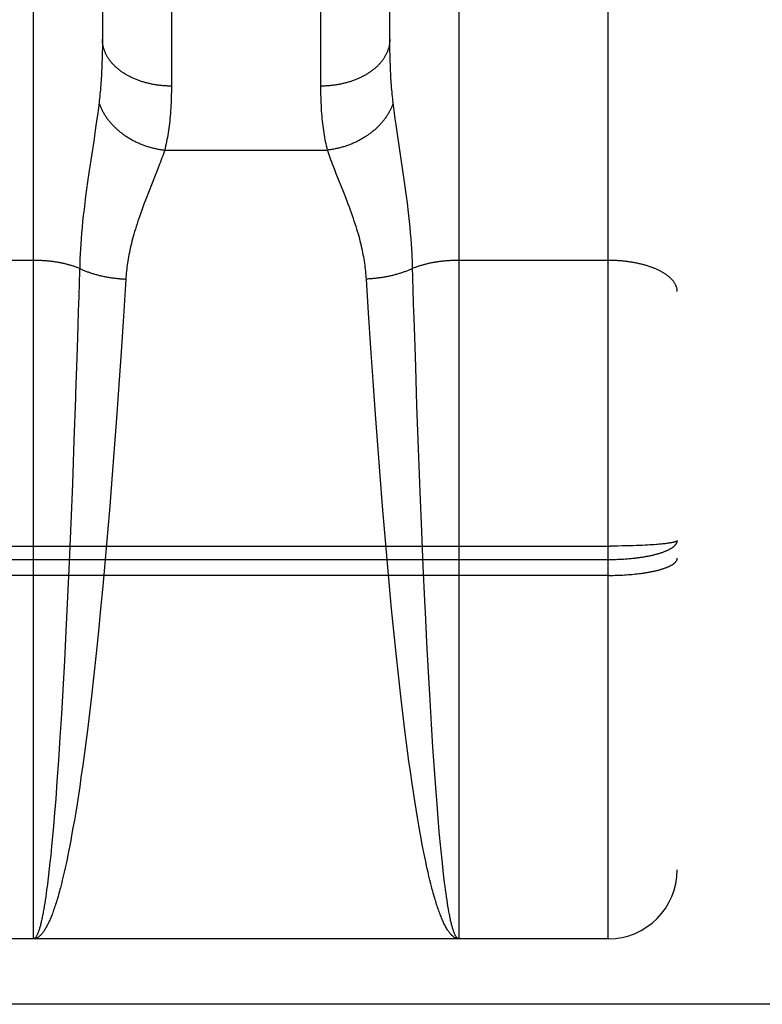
# Model space of a CAD drawing. Header units: inches. Extents: x 0 to 200, y 0 to 129.
# Tile 8 of 82: x 59.095 to 59.418, y 34.495 to 34.923. Entities that reach past the tile are written whole.
import ezdxf

# ---------------------------------------------------------------- set-up
doc = ezdxf.new("R2010")
doc.units = ezdxf.units.IN
doc.header["$LTSCALE"] = 11
doc.header["$MEASUREMENT"] = 0
doc.linetypes.add('HIDDEN', pattern=[0.2, 0.1, -0.1])
doc.layers.add('LEFT_DOOR_ASSEMBLY', color=7, linetype='CONTINUOUS')

msp = doc.modelspace()

# ---------------------------------------------------------------- linework, layer by layer
at = {"layer": 'LEFT_DOOR_ASSEMBLY', "color": 8, "linetype": 'HIDDEN'}
for p, q in [((59.35141, 34.52305), (59.35141, 36.30805)), ((59.38141, 36.27805), (59.38141, 34.55305)), ((59.10141, 34.52305), (59.10141, 35.33385)), ((59.28641, 35.33385), (59.28641, 34.52305)), ((59.1614, 35.23903), (59.16141, 34.89382)), ((59.22641, 34.89255), (59.22641, 35.23771)), ((59.13141, 35.22019), (59.13141, 34.91298)), ((59.25641, 34.9142), (59.25641, 35.2214)), ((59.25642, 34.91177), (59.25641, 34.9142)), ((59.13139, 34.91057), (59.13135, 34.90822)), ((59.13141, 34.91298), (59.13139, 34.91057)), ((59.25644, 34.90939), (59.25642, 34.91177)), ((59.13135, 34.90822), (59.1313, 34.90592)), ((59.25649, 34.90706), (59.25644, 34.90939)), ((59.25655, 34.90479), (59.25649, 34.90706)), ((59.25663, 34.90256), (59.25655, 34.90479)), ((59.12967, 34.88434), (59.12937, 34.88202)), ((59.12995, 34.88656), (59.12967, 34.88434)), ((59.25814, 34.88434), (59.25786, 34.88656)), ((59.25845, 34.88202), (59.25814, 34.88434)), ((59.12903, 34.87956), (59.12847, 34.87564)), ((59.12937, 34.88202), (59.12903, 34.87956)), ((59.25878, 34.87956), (59.25845, 34.88202)), ((59.25915, 34.87698), (59.25878, 34.87956)), ((59.12847, 34.87564), (59.12762, 34.86992)), ((59.25976, 34.87285), (59.25915, 34.87698)), ((59.26212, 34.85713), (59.25976, 34.87285)), ((59.12762, 34.86992), (59.12569, 34.85713)), ((59.1585, 34.866), (59.22932, 34.866)), ((59.15629, 34.8598), (59.15553, 34.8578)), ((59.12569, 34.85713), (59.12498, 34.85223)), ((59.15471, 34.85569), (59.15145, 34.84749)), ((59.15553, 34.8578), (59.15471, 34.85569)), ((59.23311, 34.85569), (59.23228, 34.8578)), ((59.23637, 34.84749), (59.23311, 34.85569)), ((59.26283, 34.85223), (59.26212, 34.85713)), ((59.12498, 34.85223), (59.12454, 34.84906)), ((59.26327, 34.84906), (59.26283, 34.85223)), ((59.12413, 34.846), (59.12376, 34.84304)), ((59.12454, 34.84906), (59.12413, 34.846)), ((59.15145, 34.84749), (59.15046, 34.84497)), ((59.23735, 34.84497), (59.23637, 34.84749)), ((59.26368, 34.846), (59.26327, 34.84906)), ((59.26406, 34.84304), (59.26368, 34.846)), ((59.12376, 34.84304), (59.12342, 34.84021)), ((59.15046, 34.84497), (59.14949, 34.84243)), ((59.2644, 34.84021), (59.26406, 34.84304)), ((59.12311, 34.83749), (59.12283, 34.83488)), ((59.12342, 34.84021), (59.12311, 34.83749)), ((59.26471, 34.83749), (59.2644, 34.84021)), ((59.26498, 34.83488), (59.26471, 34.83749)), ((59.12283, 34.83488), (59.12259, 34.83236)), ((59.26523, 34.83236), (59.26498, 34.83488)), ((59.12237, 34.82993), (59.12218, 34.82758)), ((59.12259, 34.83236), (59.12237, 34.82993)), ((59.26544, 34.82993), (59.26523, 34.83236)), ((59.26564, 34.82758), (59.26544, 34.82993)), ((59.12201, 34.82529), (59.12187, 34.82305)), ((59.12218, 34.82758), (59.12201, 34.82529)), ((59.2658, 34.82529), (59.26564, 34.82758)), ((59.26595, 34.82305), (59.2658, 34.82529)), ((59.12175, 34.82086), (59.12165, 34.81871)), ((59.12187, 34.82305), (59.12175, 34.82086)), ((59.26621, 34.81765), (59.26612, 34.81978)), ((59.10141, 34.81802), (59.036, 34.81802)), ((59.12153, 34.81556), (59.12146, 34.81301)), ((59.35141, 34.81802), (59.286, 34.81802)), ((59.12146, 34.81301), (59.12132, 34.80844)), ((59.12132, 34.80844), (59.12114, 34.80225)), ((59.1416, 34.80991), (59.14058, 34.79367)), ((59.24714, 34.79517), (59.24621, 34.80991)), ((59.26658, 34.80535), (59.26645, 34.80997)), ((59.26677, 34.79911), (59.26658, 34.80535)), ((59.12114, 34.80225), (59.12094, 34.79596)), ((59.26697, 34.79278), (59.26677, 34.79911)), ((59.12094, 34.79596), (59.12074, 34.78958)), ((59.24815, 34.77983), (59.24714, 34.79517)), ((59.14058, 34.79367), (59.13956, 34.77826)), ((59.26723, 34.78474), (59.26697, 34.79278)), ((59.12074, 34.78958), (59.12043, 34.77986)), ((59.26765, 34.77163), (59.26723, 34.78474)), ((59.13956, 34.77826), (59.13859, 34.76397)), ((59.24912, 34.76558), (59.24815, 34.77983)), ((59.26822, 34.75492), (59.26765, 34.77163)), ((59.13859, 34.76397), (59.13754, 34.74937)), ((59.25015, 34.751), (59.24912, 34.76558)), ((59.11971, 34.75829), (59.11905, 34.73965)), ((59.26889, 34.73624), (59.26822, 34.75492)), ((59.13754, 34.74937), (59.13657, 34.73619)), ((59.25113, 34.73785), (59.25015, 34.751)), ((59.11905, 34.73965), (59.11834, 34.72084)), ((59.13657, 34.73619), (59.13554, 34.7229)), ((59.25215, 34.72456), (59.25113, 34.73785)), ((59.26961, 34.71741), (59.26889, 34.73624)), ((59.13554, 34.7229), (59.1346, 34.71122)), ((59.25322, 34.71122), (59.25215, 34.72456)), ((59.11834, 34.72084), (59.11766, 34.70374)), ((59.2703, 34.70033), (59.26961, 34.71741)), ((59.1346, 34.71122), (59.13362, 34.69954)), ((59.25419, 34.69954), (59.25322, 34.71122)), ((59.11766, 34.70374), (59.11693, 34.68676)), ((59.27096, 34.68507), (59.2703, 34.70033)), ((59.13362, 34.69954), (59.13261, 34.6879)), ((59.25521, 34.6879), (59.25419, 34.69954)), ((58.78557, 34.69379), (59.35225, 34.69379)), ((59.35393, 34.6938), (59.35225, 34.69379)), ((59.3556, 34.69381), (59.35393, 34.6938)), ((59.35726, 34.69384), (59.3556, 34.69381)), ((59.3589, 34.69387), (59.35726, 34.69384)), ((59.36052, 34.69391), (59.3589, 34.69387)), ((59.36211, 34.69395), (59.36052, 34.69391)), ((59.36366, 34.694), (59.36211, 34.69395)), ((59.36518, 34.69406), (59.36366, 34.694)), ((59.36629, 34.69411), (59.36518, 34.69406)), ((59.36737, 34.69416), (59.36629, 34.69411)), ((59.36842, 34.69422), (59.36737, 34.69416)), ((59.36945, 34.69428), (59.36842, 34.69422)), ((59.37044, 34.69434), (59.36945, 34.69428)), ((59.3714, 34.69441), (59.37044, 34.69434)), ((59.37232, 34.69448), (59.3714, 34.69441)), ((59.37292, 34.69453), (59.37232, 34.69448)), ((59.37349, 34.69458), (59.37292, 34.69453)), ((59.37406, 34.69463), (59.37349, 34.69458)), ((59.3746, 34.69468), (59.37406, 34.69463)), ((59.37512, 34.69473), (59.3746, 34.69468)), ((59.37563, 34.69479), (59.37512, 34.69473)), ((59.37612, 34.69484), (59.37563, 34.69479)), ((59.37658, 34.6949), (59.37612, 34.69484)), ((59.37703, 34.69496), (59.37658, 34.6949)), ((59.37746, 34.69502), (59.37703, 34.69496)), ((58.78599, 34.68796), (59.35141, 34.68796)), ((59.13261, 34.6879), (59.13156, 34.67636)), ((59.25626, 34.67636), (59.25521, 34.6879)), ((59.35141, 34.68796), (59.35225, 34.68796)), ((59.35225, 34.68796), (59.35309, 34.68797)), ((59.35309, 34.68797), (59.35393, 34.68799)), ((59.35393, 34.68799), (59.35477, 34.68801)), ((59.35477, 34.68801), (59.3556, 34.68804)), ((59.3556, 34.68804), (59.35643, 34.68808)), ((59.35643, 34.68808), (59.35726, 34.68812)), ((59.35726, 34.68812), (59.35808, 34.68817)), ((59.35808, 34.68817), (59.3589, 34.68822)), ((59.3589, 34.68822), (59.35971, 34.68828)), ((59.35971, 34.68828), (59.36052, 34.68835)), ((59.36052, 34.68835), (59.36132, 34.68842)), ((59.36132, 34.68842), (59.36211, 34.6885)), ((59.11693, 34.68676), (59.11625, 34.67167)), ((59.27164, 34.67), (59.27096, 34.68507)), ((59.35183, 34.68105), (58.78641, 34.68105)), ((59.35183, 34.68105), (59.35267, 34.68106)), ((59.35267, 34.68106), (59.35351, 34.68107)), ((59.35351, 34.68107), (59.35435, 34.68109)), ((59.35435, 34.68109), (59.35518, 34.68111)), ((59.35518, 34.68111), (59.35602, 34.68114)), ((59.35602, 34.68114), (59.35685, 34.68118)), ((59.35685, 34.68118), (59.35767, 34.68122)), ((59.35767, 34.68122), (59.35849, 34.68127)), ((59.35849, 34.68127), (59.35931, 34.68132)), ((59.35931, 34.68132), (59.36011, 34.68138)), ((59.36011, 34.68138), (59.36092, 34.68144)), ((59.36092, 34.68144), (59.36171, 34.68151)), ((59.36171, 34.68151), (59.3625, 34.68158)), ((59.3625, 34.68158), (59.36327, 34.68166)), ((59.36327, 34.68166), (59.36404, 34.68175)), ((59.36404, 34.68175), (59.3648, 34.68184)), ((59.3648, 34.68184), (59.36555, 34.68193)), ((59.13156, 34.67636), (59.13063, 34.6665)), ((59.25719, 34.6665), (59.25626, 34.67636)), ((59.11625, 34.67167), (59.11554, 34.65678)), ((59.27188, 34.66501), (59.27164, 34.67)), ((59.13063, 34.6665), (59.12967, 34.65675)), ((59.25815, 34.65675), (59.25719, 34.6665)), ((59.27252, 34.6519), (59.27188, 34.66501)), ((59.11554, 34.65678), (59.11488, 34.64388)), ((59.12967, 34.65675), (59.12868, 34.64716)), ((59.25914, 34.64716), (59.25815, 34.65675)), ((59.27319, 34.63914), (59.27252, 34.6519)), ((59.12868, 34.64716), (59.12767, 34.63776)), ((59.26014, 34.63776), (59.25914, 34.64716)), ((59.11488, 34.64388), (59.1142, 34.63136)), ((59.12767, 34.63776), (59.12664, 34.62857)), ((59.26118, 34.62857), (59.26014, 34.63776)), ((59.27388, 34.62678), (59.27319, 34.63914)), ((59.1142, 34.63136), (59.11358, 34.62078)), ((59.12664, 34.62857), (59.12576, 34.6211)), ((59.26206, 34.6211), (59.26118, 34.62857)), ((59.2745, 34.61636), (59.27388, 34.62678)), ((59.11358, 34.62078), (59.11296, 34.61057)), ((59.12576, 34.6211), (59.12487, 34.61381)), ((59.26295, 34.61381), (59.26206, 34.6211)), ((59.27513, 34.60632), (59.2745, 34.61636)), ((59.11296, 34.61057), (59.11231, 34.60078)), ((59.12487, 34.61381), (59.12432, 34.60952)), ((59.26367, 34.60811), (59.26295, 34.61381)), ((59.12432, 34.60952), (59.12359, 34.60393)), ((59.26441, 34.60255), (59.26367, 34.60811)), ((59.27578, 34.59672), (59.27513, 34.60632)), ((59.12359, 34.60393), (59.12285, 34.59847)), ((59.11231, 34.60078), (59.11166, 34.59145)), ((59.12285, 34.59847), (59.1221, 34.59316)), ((59.1221, 34.59316), (59.12153, 34.58928)), ((59.26609, 34.59057), (59.26534, 34.5958)), ((59.27635, 34.58887), (59.27578, 34.59672)), ((59.11166, 34.59145), (59.11109, 34.58383)), ((59.12153, 34.58928), (59.12096, 34.58548)), ((59.26667, 34.58674), (59.26609, 34.59057)), ((59.27692, 34.58137), (59.27635, 34.58887)), ((59.12096, 34.58548), (59.12038, 34.58178)), ((59.26724, 34.583), (59.26667, 34.58674)), ((59.11109, 34.58383), (59.1106, 34.57777)), ((59.12038, 34.58178), (59.1198, 34.57817)), ((59.26782, 34.57936), (59.26724, 34.583)), ((59.27741, 34.57542), (59.27692, 34.58137)), ((59.1106, 34.57777), (59.11011, 34.57198)), ((59.1198, 34.57817), (59.11921, 34.57465)), ((59.26841, 34.57581), (59.26782, 34.57936)), ((59.26899, 34.57236), (59.26841, 34.57581)), ((59.11011, 34.57198), (59.10972, 34.56755)), ((59.11921, 34.57465), (59.11862, 34.57123)), ((59.26959, 34.56901), (59.26899, 34.57236)), ((59.2779, 34.56974), (59.27741, 34.57542)), ((59.10972, 34.56755), (59.10932, 34.5633)), ((59.11803, 34.56792), (59.11763, 34.56576)), ((59.11862, 34.57123), (59.11803, 34.56792)), ((59.26998, 34.56683), (59.26959, 34.56901)), ((59.2783, 34.5654), (59.2779, 34.56974)), ((59.10932, 34.5633), (59.10892, 34.55925)), ((59.11723, 34.56365), (59.11683, 34.56159)), ((59.11763, 34.56576), (59.11723, 34.56365)), ((59.27038, 34.5647), (59.26998, 34.56683)), ((59.27078, 34.56262), (59.27038, 34.5647)), ((59.2787, 34.56125), (59.2783, 34.5654)), ((59.10892, 34.55925), (59.10861, 34.55634)), ((59.11643, 34.55958), (59.11602, 34.55761)), ((59.11683, 34.56159), (59.11643, 34.55958)), ((59.27119, 34.56058), (59.27078, 34.56262)), ((59.27159, 34.55859), (59.27119, 34.56058)), ((59.272, 34.55665), (59.27159, 34.55859)), ((59.2791, 34.5573), (59.2787, 34.56125)), ((59.10861, 34.55634), (59.10831, 34.55354)), ((59.11562, 34.5557), (59.11521, 34.55383)), ((59.11602, 34.55761), (59.11562, 34.5557)), ((59.2724, 34.55476), (59.272, 34.55665)), ((59.27281, 34.55292), (59.2724, 34.55476)), ((59.27941, 34.55446), (59.2791, 34.5573)), ((59.27961, 34.55263), (59.27941, 34.55446)), ((59.108, 34.55085), (59.10769, 34.54828)), ((59.10831, 34.55354), (59.108, 34.55085)), ((59.11439, 34.55025), (59.11398, 34.54854)), ((59.1148, 34.55202), (59.11439, 34.55025)), ((59.11521, 34.55383), (59.1148, 34.55202)), ((59.27384, 34.54854), (59.27343, 34.55025)), ((59.27992, 34.54998), (59.27961, 34.55263)), ((59.28023, 34.54745), (59.27992, 34.54998)), ((59.10738, 34.54583), (59.10717, 34.54426)), ((59.11398, 34.54854), (59.11356, 34.54688)), ((59.27425, 34.54688), (59.27384, 34.54854)), ((59.27467, 34.54527), (59.27425, 34.54688)), ((59.28043, 34.54583), (59.28023, 34.54745)), ((59.28064, 34.54426), (59.28043, 34.54583)), ((59.10697, 34.54274), (59.10676, 34.54128)), ((59.10717, 34.54426), (59.10697, 34.54274)), ((59.28085, 34.54274), (59.28064, 34.54426)), ((59.28106, 34.54128), (59.28085, 34.54274)), ((59.10613, 34.53721), (59.10592, 34.53597)), ((59.10634, 34.53851), (59.10613, 34.53721)), ((59.10655, 34.53987), (59.10634, 34.53851)), ((59.10676, 34.54128), (59.10655, 34.53987)), ((59.28127, 34.53987), (59.28106, 34.54128)), ((59.28148, 34.53851), (59.28127, 34.53987)), ((59.28169, 34.53721), (59.28148, 34.53851)), ((59.2819, 34.53597), (59.28169, 34.53721)), ((59.28211, 34.53478), (59.2819, 34.53597)), ((59.35141, 34.52305), (58.78641, 34.52305)), ((61.83941, 34.49455), (39.23591, 34.49455))]:
    msp.add_line(p, q, dxfattribs=at)
for points in [[(59.16141, 34.89382), (59.16099, 34.89382), (59.16057, 34.89382), (59.16015, 34.89383), (59.15973, 34.89385), (59.15931, 34.89387), (59.15889, 34.89389), (59.15847, 34.89391), (59.15805, 34.89394), (59.15763, 34.89398), (59.15721, 34.89402), (59.1568, 34.89406), (59.15638, 34.8941), (59.15597, 34.89415), (59.15556, 34.89421), (59.15514, 34.89427), (59.15473, 34.89433), (59.15432, 34.89439), (59.15391, 34.89446), (59.15351, 34.89454), (59.1531, 34.89461), (59.1527, 34.89469), (59.1523, 34.89478), (59.1519, 34.89487), (59.1515, 34.89496), (59.1511, 34.89506), (59.15071, 34.89516), (59.15032, 34.89526), (59.14993, 34.89537), (59.14954, 34.89548), (59.14915, 34.89559), (59.14877, 34.89571), (59.14839, 34.89583), (59.14801, 34.89596), (59.14764, 34.89609), (59.14727, 34.89622), (59.1469, 34.89636), (59.14653, 34.8965), (59.14617, 34.89664), (59.1458, 34.89679), (59.14545, 34.89694), (59.14509, 34.89709), (59.14474, 34.89725), (59.14439, 34.89741), (59.14405, 34.89758), (59.14371, 34.89774), (59.14337, 34.89791), (59.14303, 34.89809), (59.1427, 34.89826), (59.14238, 34.89844), (59.14205, 34.89863), (59.14173, 34.89881), (59.14142, 34.899), (59.14111, 34.89919), (59.1408, 34.89939), (59.14049, 34.89959), (59.14019, 34.89979), (59.1399, 34.89999), (59.13961, 34.9002), (59.13932, 34.9004), (59.13904, 34.90062), (59.13876, 34.90083), (59.13849, 34.90105), (59.13822, 34.90127), (59.13795, 34.90149), (59.13769, 34.90171), (59.13744, 34.90194), (59.13719, 34.90217), (59.13694, 34.9024), (59.1367, 34.90264), (59.13646, 34.90287), (59.13623, 34.90311), (59.13601, 34.90335), (59.13578, 34.9036), (59.13557, 34.90384), (59.13536, 34.90409), (59.13515, 34.90434), (59.13495, 34.90459), (59.13475, 34.90484), (59.13456, 34.9051), (59.13438, 34.90535), (59.1342, 34.90561), (59.13402, 34.90587), (59.13386, 34.90613), (59.13369, 34.9064), (59.13353, 34.90666), (59.13338, 34.90693), (59.13323, 34.9072), (59.13309, 34.90747), (59.13296, 34.90774), (59.13282, 34.90801), (59.1327, 34.90828), (59.13258, 34.90855), (59.13247, 34.90883), (59.13236, 34.90911), (59.13226, 34.90938), (59.13216, 34.90966), (59.13207, 34.90994), (59.13198, 34.91022), (59.13191, 34.9105), (59.13183, 34.91078), (59.13176, 34.91107), (59.1317, 34.91135), (59.13165, 34.91163), (59.1316, 34.91191), (59.13155, 34.9122), (59.13151, 34.91248), (59.13148, 34.91277), (59.13146, 34.91305), (59.13143, 34.91334), (59.13142, 34.91363), (59.13141, 34.91391), (59.13141, 34.9142)], [(59.25641, 34.9142), (59.25641, 34.91391), (59.2564, 34.91363), (59.25638, 34.91334), (59.25636, 34.91305), (59.25633, 34.91277), (59.2563, 34.91248), (59.25626, 34.9122), (59.25622, 34.91191), (59.25617, 34.91163), (59.25611, 34.91135), (59.25605, 34.91107), (59.25598, 34.91078), (59.25591, 34.9105), (59.25583, 34.91022), (59.25575, 34.90994), (59.25566, 34.90966), (59.25556, 34.90938), (59.25546, 34.90911), (59.25535, 34.90883), (59.25524, 34.90855), (59.25512, 34.90828), (59.25499, 34.90801), (59.25486, 34.90774), (59.25472, 34.90747), (59.25458, 34.9072), (59.25444, 34.90693), (59.25428, 34.90666), (59.25412, 34.9064), (59.25396, 34.90613), (59.25379, 34.90587), (59.25362, 34.90561), (59.25344, 34.90535), (59.25325, 34.9051), (59.25306, 34.90484), (59.25287, 34.90459), (59.25266, 34.90434), (59.25246, 34.90409), (59.25225, 34.90384), (59.25203, 34.9036), (59.25181, 34.90335), (59.25158, 34.90311), (59.25135, 34.90287), (59.25112, 34.90264), (59.25087, 34.9024), (59.25063, 34.90217), (59.25038, 34.90194), (59.25012, 34.90171), (59.24986, 34.90149), (59.2496, 34.90127), (59.24933, 34.90105), (59.24906, 34.90083), (59.24878, 34.90062), (59.24849, 34.9004), (59.24821, 34.9002), (59.24792, 34.89999), (59.24762, 34.89979), (59.24732, 34.89959), (59.24702, 34.89939), (59.24671, 34.89919), (59.2464, 34.899), (59.24608, 34.89881), (59.24576, 34.89863), (59.24544, 34.89844), (59.24511, 34.89826), (59.24478, 34.89809), (59.24445, 34.89791), (59.24411, 34.89774), (59.24377, 34.89758), (59.24342, 34.89741), (59.24308, 34.89725), (59.24272, 34.89709), (59.24237, 34.89694), (59.24201, 34.89679), (59.24165, 34.89664), (59.24129, 34.8965), (59.24092, 34.89636), (59.24055, 34.89622), (59.24018, 34.89609), (59.2398, 34.89596), (59.23942, 34.89583), (59.23904, 34.89571), (59.23866, 34.89559), (59.23828, 34.89548), (59.23789, 34.89537), (59.2375, 34.89526), (59.23711, 34.89516), (59.23671, 34.89506), (59.23632, 34.89496), (59.23592, 34.89487), (59.23552, 34.89478), (59.23512, 34.89469), (59.23471, 34.89461), (59.23431, 34.89454), (59.2339, 34.89446), (59.23349, 34.89439), (59.23308, 34.89433), (59.23267, 34.89427), (59.23226, 34.89421), (59.23185, 34.89415), (59.23143, 34.8941), (59.23102, 34.89406), (59.2306, 34.89402), (59.23018, 34.89398), (59.22977, 34.89394), (59.22935, 34.89391), (59.22893, 34.89389), (59.22851, 34.89387), (59.22809, 34.89385), (59.22767, 34.89383), (59.22725, 34.89382), (59.22683, 34.89382), (59.22641, 34.89382)], [(59.1313, 34.90592), (59.13123, 34.90367), (59.13119, 34.90256), (59.13114, 34.90146), (59.13109, 34.90038), (59.13104, 34.89931), (59.13098, 34.89825), (59.13092, 34.89721), (59.13085, 34.89618), (59.13078, 34.89516), (59.13071, 34.89415), (59.13063, 34.89316), (59.13054, 34.89218), (59.13045, 34.89121), (59.13036, 34.89025), (59.13027, 34.88931), (59.13016, 34.88838), (59.13006, 34.88746), (59.12995, 34.88656)], [(59.25786, 34.88656), (59.25776, 34.88746), (59.25765, 34.88838), (59.25755, 34.88931), (59.25745, 34.89025), (59.25736, 34.89121), (59.25727, 34.89218), (59.25719, 34.89316), (59.25711, 34.89415), (59.25704, 34.89516), (59.25696, 34.89618), (59.2569, 34.89721), (59.25683, 34.89825), (59.25678, 34.89931), (59.25672, 34.90038), (59.25667, 34.90146), (59.25663, 34.90256)], [(59.16141, 34.89382), (59.1614, 34.89255), (59.16139, 34.8913), (59.16137, 34.89007), (59.16134, 34.88885), (59.1613, 34.88765), (59.16125, 34.88646), (59.1612, 34.88529), (59.16113, 34.88414), (59.16106, 34.883), (59.16097, 34.88187), (59.16088, 34.88077), (59.16078, 34.87967), (59.16067, 34.8786), (59.16056, 34.87754), (59.16043, 34.87649), (59.1603, 34.87546), (59.16015, 34.87445), (59.16, 34.87345), (59.15984, 34.87246), (59.15967, 34.87149), (59.1595, 34.87054), (59.15931, 34.8696), (59.15912, 34.86868), (59.15892, 34.86777), (59.15871, 34.86688), (59.1585, 34.866)], [(59.22932, 34.866), (59.2291, 34.86688), (59.22889, 34.86777), (59.22869, 34.86868), (59.2285, 34.8696), (59.22832, 34.87054), (59.22814, 34.87149), (59.22797, 34.87246), (59.22781, 34.87345), (59.22766, 34.87445), (59.22752, 34.87546), (59.22739, 34.87649), (59.22726, 34.87754), (59.22714, 34.8786), (59.22703, 34.87967), (59.22693, 34.88077), (59.22684, 34.88187), (59.22676, 34.883), (59.22669, 34.88414), (59.22662, 34.88529), (59.22656, 34.88646), (59.22652, 34.88765), (59.22648, 34.88885), (59.22645, 34.89007), (59.22643, 34.8913), (59.22641, 34.89255)], [(59.12995, 34.88656), (59.13006, 34.88622), (59.13018, 34.88589), (59.1303, 34.88555), (59.13043, 34.88522), (59.13057, 34.88489), (59.13071, 34.88456), (59.13085, 34.88423), (59.131, 34.8839), (59.13116, 34.88358), (59.13132, 34.88325), (59.13149, 34.88293), (59.13166, 34.8826), (59.13184, 34.88228), (59.13203, 34.88196), (59.13221, 34.88164), (59.13241, 34.88132), (59.13261, 34.88101), (59.13281, 34.88069), (59.13303, 34.88038), (59.13324, 34.88007), (59.13346, 34.87976), (59.13369, 34.87945), (59.13392, 34.87915), (59.13415, 34.87885), (59.13439, 34.87855), (59.13464, 34.87825), (59.13489, 34.87795), (59.13515, 34.87766), (59.13541, 34.87737), (59.13567, 34.87708), (59.13594, 34.87679), (59.13621, 34.87651), (59.13649, 34.87623), (59.13678, 34.87595), (59.13706, 34.87567), (59.13736, 34.8754), (59.13765, 34.87513), (59.13795, 34.87486), (59.13826, 34.8746), (59.13856, 34.87434), (59.13888, 34.87408), (59.13919, 34.87383), (59.13951, 34.87357), (59.13984, 34.87333), (59.14017, 34.87308), (59.1405, 34.87284), (59.14083, 34.8726), (59.14117, 34.87236), (59.14152, 34.87213), (59.14186, 34.8719), (59.14221, 34.87168), (59.14256, 34.87146), (59.14292, 34.87124), (59.14328, 34.87103), (59.14364, 34.87082), (59.14401, 34.87061), (59.14437, 34.87041), (59.14474, 34.87021), (59.14512, 34.87002), (59.14549, 34.86982), (59.14587, 34.86964), (59.14626, 34.86946), (59.14664, 34.86928), (59.14703, 34.8691), (59.14741, 34.86893), (59.14781, 34.86877), (59.1482, 34.8686), (59.14859, 34.86845), (59.14899, 34.86829), (59.14939, 34.86814), (59.14979, 34.868), (59.1502, 34.86786), (59.1506, 34.86772), (59.15101, 34.86759), (59.15141, 34.86746), (59.15182, 34.86734), (59.15223, 34.86722), (59.15265, 34.86711), (59.15306, 34.867), (59.15347, 34.86689), (59.15389, 34.86679), (59.1543, 34.8667), (59.15472, 34.86661), (59.15514, 34.86652), (59.15556, 34.86644), (59.15598, 34.86636), (59.1564, 34.86629), (59.15682, 34.86622), (59.15724, 34.86616), (59.15766, 34.8661), (59.15808, 34.86604), (59.1585, 34.866)], [(59.25786, 34.88656), (59.25775, 34.88622), (59.25764, 34.88589), (59.25751, 34.88555), (59.25738, 34.88522), (59.25725, 34.88489), (59.25711, 34.88456), (59.25696, 34.88423), (59.25681, 34.8839), (59.25666, 34.88358), (59.25649, 34.88325), (59.25633, 34.88293), (59.25615, 34.8826), (59.25597, 34.88228), (59.25579, 34.88196), (59.2556, 34.88164), (59.25541, 34.88132), (59.25521, 34.88101), (59.255, 34.88069), (59.25479, 34.88038), (59.25458, 34.88007), (59.25435, 34.87976), (59.25413, 34.87945), (59.2539, 34.87915), (59.25366, 34.87885), (59.25342, 34.87855), (59.25318, 34.87825), (59.25292, 34.87795), (59.25267, 34.87766), (59.25241, 34.87737), (59.25214, 34.87708), (59.25188, 34.87679), (59.2516, 34.87651), (59.25132, 34.87623), (59.25104, 34.87595), (59.25075, 34.87567), (59.25046, 34.8754), (59.25016, 34.87513), (59.24986, 34.87486), (59.24956, 34.8746), (59.24925, 34.87434), (59.24894, 34.87408), (59.24862, 34.87383), (59.2483, 34.87357), (59.24798, 34.87333), (59.24765, 34.87308), (59.24732, 34.87284), (59.24698, 34.8726), (59.24664, 34.87236), (59.2463, 34.87213), (59.24595, 34.8719), (59.24561, 34.87168), (59.24525, 34.87146), (59.2449, 34.87124), (59.24454, 34.87103), (59.24418, 34.87082), (59.24381, 34.87061), (59.24344, 34.87041), (59.24307, 34.87021), (59.2427, 34.87002), (59.24232, 34.86982), (59.24194, 34.86964), (59.24156, 34.86946), (59.24118, 34.86928), (59.24079, 34.8691), (59.2404, 34.86893), (59.24001, 34.86877), (59.23962, 34.8686), (59.23922, 34.86845), (59.23882, 34.86829), (59.23842, 34.86814), (59.23802, 34.868), (59.23762, 34.86786), (59.23722, 34.86772), (59.23681, 34.86759), (59.2364, 34.86746), (59.23599, 34.86734), (59.23558, 34.86722), (59.23517, 34.86711), (59.23476, 34.867), (59.23434, 34.86689), (59.23393, 34.86679), (59.23351, 34.8667), (59.2331, 34.86661), (59.23268, 34.86652), (59.23226, 34.86644), (59.23184, 34.86636), (59.23142, 34.86629), (59.231, 34.86622), (59.23058, 34.86616), (59.23016, 34.8661), (59.22974, 34.86604), (59.22932, 34.866)], [(59.1585, 34.866), (59.15823, 34.86518), (59.15794, 34.86434), (59.15764, 34.86348), (59.15733, 34.8626), (59.157, 34.86169), (59.15665, 34.86076), (59.15629, 34.8598)], [(59.23228, 34.8578), (59.23152, 34.8598), (59.23116, 34.86076), (59.23082, 34.86169), (59.23049, 34.8626), (59.23017, 34.86348), (59.22988, 34.86434), (59.22959, 34.86518), (59.22932, 34.866)], [(59.14949, 34.84243), (59.14902, 34.84117), (59.14856, 34.83991), (59.14811, 34.83868), (59.14767, 34.83745), (59.14726, 34.83625), (59.14686, 34.83507), (59.14647, 34.8339), (59.14611, 34.83276), (59.14576, 34.83163), (59.14542, 34.83053), (59.14511, 34.82945), (59.14481, 34.82839), (59.14453, 34.82734), (59.14426, 34.82632), (59.14401, 34.82531), (59.14377, 34.82432), (59.14355, 34.82335), (59.14334, 34.82238), (59.14314, 34.82144), (59.14295, 34.8205), (59.14278, 34.81957), (59.14262, 34.81866), (59.14247, 34.81775), (59.14233, 34.81685), (59.14221, 34.81596), (59.14209, 34.81507), (59.14198, 34.8142), (59.14189, 34.81333), (59.1418, 34.81247), (59.14173, 34.81161), (59.14166, 34.81076), (59.1416, 34.80991)], [(59.24621, 34.80991), (59.24616, 34.81076), (59.24609, 34.81161), (59.24601, 34.81247), (59.24593, 34.81333), (59.24583, 34.8142), (59.24573, 34.81507), (59.24561, 34.81596), (59.24548, 34.81685), (59.24534, 34.81775), (59.2452, 34.81866), (59.24503, 34.81957), (59.24486, 34.8205), (59.24468, 34.82144), (59.24448, 34.82238), (59.24427, 34.82335), (59.24405, 34.82432), (59.24381, 34.82531), (59.24356, 34.82632), (59.24329, 34.82734), (59.24301, 34.82839), (59.24271, 34.82945), (59.24239, 34.83053), (59.24206, 34.83163), (59.24171, 34.83276), (59.24134, 34.8339), (59.24096, 34.83507), (59.24056, 34.83625), (59.24014, 34.83745), (59.23971, 34.83868), (59.23926, 34.83991), (59.2388, 34.84117), (59.23832, 34.84243), (59.23735, 34.84497)], [(59.26612, 34.81978), (59.26607, 34.82086), (59.26595, 34.82305)], [(59.12151, 34.81452), (59.1212, 34.81465), (59.12089, 34.81477), (59.12058, 34.81489), (59.12027, 34.815), (59.11995, 34.81512), (59.11962, 34.81523), (59.1193, 34.81534), (59.11897, 34.81545), (59.11864, 34.81556), (59.1183, 34.81566), (59.11796, 34.81577), (59.11762, 34.81587), (59.11728, 34.81597), (59.11693, 34.81606), (59.11658, 34.81616), (59.11623, 34.81625), (59.11587, 34.81634), (59.11551, 34.81643), (59.11515, 34.81651), (59.11479, 34.8166), (59.11442, 34.81668), (59.11405, 34.81676), (59.11368, 34.81683), (59.11331, 34.81691), (59.11293, 34.81698), (59.11255, 34.81705), (59.11217, 34.81712), (59.11179, 34.81718), (59.11141, 34.81725), (59.11102, 34.81731), (59.11064, 34.81736), (59.11025, 34.81742), (59.10986, 34.81747), (59.10946, 34.81752), (59.10907, 34.81757), (59.10868, 34.81762), (59.10828, 34.81766), (59.10788, 34.8177), (59.10748, 34.81774), (59.10708, 34.81778), (59.10668, 34.81781), (59.10628, 34.81784), (59.10588, 34.81787), (59.10547, 34.8179), (59.10507, 34.81792), (59.10466, 34.81794), (59.10426, 34.81796), (59.10385, 34.81798), (59.10345, 34.81799), (59.10304, 34.818), (59.10263, 34.81801), (59.10222, 34.81802), (59.10182, 34.81802), (59.10141, 34.81802)], [(59.12165, 34.81871), (59.12161, 34.81765), (59.12153, 34.81556)], [(59.26645, 34.80997), (59.26628, 34.81556), (59.26621, 34.81765)], [(59.286, 34.81802), (59.28559, 34.81802), (59.28518, 34.81801), (59.28478, 34.818), (59.28437, 34.81799), (59.28396, 34.81798), (59.28356, 34.81796), (59.28315, 34.81794), (59.28275, 34.81792), (59.28234, 34.8179), (59.28194, 34.81787), (59.28154, 34.81784), (59.28113, 34.81781), (59.28073, 34.81778), (59.28033, 34.81774), (59.27993, 34.8177), (59.27954, 34.81766), (59.27914, 34.81762), (59.27874, 34.81757), (59.27835, 34.81752), (59.27796, 34.81747), (59.27757, 34.81742), (59.27718, 34.81736), (59.27679, 34.81731), (59.27641, 34.81725), (59.27602, 34.81718), (59.27564, 34.81712), (59.27526, 34.81705), (59.27488, 34.81698), (59.27451, 34.81691), (59.27414, 34.81683), (59.27377, 34.81676), (59.2734, 34.81668), (59.27303, 34.8166), (59.27267, 34.81651), (59.27231, 34.81643), (59.27195, 34.81634), (59.27159, 34.81625), (59.27124, 34.81616), (59.27089, 34.81606), (59.27054, 34.81597), (59.27019, 34.81587), (59.26985, 34.81577), (59.26951, 34.81566), (59.26918, 34.81556), (59.26885, 34.81545), (59.26852, 34.81534), (59.26819, 34.81523), (59.26787, 34.81512), (59.26755, 34.815), (59.26724, 34.81489), (59.26692, 34.81477), (59.26661, 34.81465), (59.26631, 34.81452)], [(59.38141, 34.80443), (59.38141, 34.80462), (59.3814, 34.80481), (59.38138, 34.805), (59.38136, 34.80519), (59.38133, 34.80538), (59.3813, 34.80557), (59.38126, 34.80576), (59.38122, 34.80595), (59.38117, 34.80614), (59.38111, 34.80633), (59.38105, 34.80652), (59.38098, 34.80671), (59.38091, 34.8069), (59.38083, 34.80708), (59.38075, 34.80727), (59.38066, 34.80746), (59.38056, 34.80764), (59.38046, 34.80783), (59.38035, 34.80801), (59.38024, 34.80819), (59.38012, 34.80838), (59.37999, 34.80856), (59.37986, 34.80874), (59.37972, 34.80892), (59.37958, 34.8091), (59.37944, 34.80928), (59.37928, 34.80946), (59.37912, 34.80963), (59.37896, 34.80981), (59.37879, 34.80998), (59.37862, 34.81016), (59.37844, 34.81033), (59.37825, 34.8105), (59.37806, 34.81067), (59.37787, 34.81084), (59.37766, 34.81101), (59.37746, 34.81117), (59.37725, 34.81134), (59.37703, 34.8115), (59.37681, 34.81166), (59.37658, 34.81182), (59.37635, 34.81198), (59.37612, 34.81214), (59.37587, 34.8123), (59.37563, 34.81245), (59.37538, 34.8126), (59.37512, 34.81276), (59.37486, 34.81291), (59.3746, 34.81305), (59.37433, 34.8132), (59.37406, 34.81335), (59.37378, 34.81349), (59.37349, 34.81363), (59.37321, 34.81377), (59.37292, 34.81391), (59.37262, 34.81404), (59.37232, 34.81418), (59.37202, 34.81431), (59.37171, 34.81444), (59.3714, 34.81457), (59.37108, 34.81469), (59.37076, 34.81482), (59.37044, 34.81494), (59.37011, 34.81506), (59.36978, 34.81518), (59.36945, 34.81529), (59.36911, 34.81541), (59.36877, 34.81552), (59.36842, 34.81563), (59.36808, 34.81573), (59.36772, 34.81584), (59.36737, 34.81594), (59.36701, 34.81604), (59.36665, 34.81614), (59.36629, 34.81623), (59.36592, 34.81633), (59.36555, 34.81642), (59.36518, 34.81651), (59.3648, 34.81659), (59.36442, 34.81668), (59.36404, 34.81676), (59.36366, 34.81684), (59.36328, 34.81691), (59.36289, 34.81699), (59.3625, 34.81706), (59.36211, 34.81713), (59.36171, 34.8172), (59.36132, 34.81726), (59.36092, 34.81732), (59.36052, 34.81738), (59.36012, 34.81744), (59.35971, 34.81749), (59.35931, 34.81754), (59.3589, 34.81759), (59.35849, 34.81764), (59.35808, 34.81768), (59.35767, 34.81772), (59.35726, 34.81776), (59.35685, 34.8178), (59.35643, 34.81783), (59.35602, 34.81786), (59.3556, 34.81789), (59.35518, 34.81792), (59.35477, 34.81794), (59.35435, 34.81796), (59.35393, 34.81798), (59.35351, 34.81799), (59.35309, 34.818), (59.35267, 34.81801), (59.35225, 34.81802), (59.35183, 34.81802), (59.35141, 34.81802)], [(59.12151, 34.81452), (59.12182, 34.81437), (59.12214, 34.81422), (59.12247, 34.81408), (59.12279, 34.81393), (59.12313, 34.81379), (59.12346, 34.81365), (59.1238, 34.81351), (59.12414, 34.81337), (59.12449, 34.81324), (59.12484, 34.81311), (59.12519, 34.81298), (59.12555, 34.81285), (59.12591, 34.81273), (59.12627, 34.8126), (59.12663, 34.81248), (59.127, 34.81237), (59.12737, 34.81225), (59.12775, 34.81214), (59.12813, 34.81203), (59.1285, 34.81192), (59.12889, 34.81182), (59.12927, 34.81171), (59.12966, 34.81161), (59.13005, 34.81152), (59.13044, 34.81142), (59.13084, 34.81133), (59.13123, 34.81124), (59.13163, 34.81115), (59.13203, 34.81107), (59.13243, 34.81099), (59.13284, 34.81091), (59.13324, 34.81083), (59.13365, 34.81076), (59.13406, 34.81069), (59.13447, 34.81062), (59.13488, 34.81056), (59.1353, 34.81049), (59.13571, 34.81044), (59.13613, 34.81038), (59.13654, 34.81033), (59.13696, 34.81027), (59.13738, 34.81023), (59.1378, 34.81018), (59.13822, 34.81014), (59.13864, 34.8101), (59.13906, 34.81006), (59.13949, 34.81003), (59.13991, 34.81), (59.14033, 34.80997), (59.14076, 34.80995), (59.14118, 34.80993), (59.1416, 34.80991)], [(59.26631, 34.81452), (59.26599, 34.81437), (59.26567, 34.81422), (59.26535, 34.81408), (59.26502, 34.81393), (59.26469, 34.81379), (59.26435, 34.81365), (59.26402, 34.81351), (59.26367, 34.81337), (59.26333, 34.81324), (59.26298, 34.81311), (59.26263, 34.81298), (59.26227, 34.81285), (59.26191, 34.81273), (59.26155, 34.8126), (59.26118, 34.81248), (59.26081, 34.81237), (59.26044, 34.81225), (59.26007, 34.81214), (59.25969, 34.81203), (59.25931, 34.81192), (59.25893, 34.81182), (59.25854, 34.81171), (59.25816, 34.81161), (59.25777, 34.81152), (59.25737, 34.81142), (59.25698, 34.81133), (59.25658, 34.81124), (59.25619, 34.81115), (59.25579, 34.81107), (59.25538, 34.81099), (59.25498, 34.81091), (59.25457, 34.81083), (59.25417, 34.81076), (59.25376, 34.81069), (59.25335, 34.81062), (59.25293, 34.81056), (59.25252, 34.81049), (59.2521, 34.81044), (59.25169, 34.81038), (59.25127, 34.81033), (59.25085, 34.81027), (59.25043, 34.81023), (59.25002, 34.81018), (59.24959, 34.81014), (59.24917, 34.8101), (59.24875, 34.81006), (59.24833, 34.81003), (59.24791, 34.81), (59.24748, 34.80997), (59.24706, 34.80995), (59.24664, 34.80993), (59.24621, 34.80991)], [(59.12043, 34.77986), (59.11977, 34.75997), (59.11971, 34.75829)], [(59.36211, 34.6885), (59.3625, 34.68855), (59.36289, 34.68859), (59.36328, 34.68863), (59.36366, 34.68868), (59.36404, 34.68873), (59.36442, 34.68878), (59.3648, 34.68883), (59.36518, 34.68888), (59.36555, 34.68894), (59.36592, 34.68899), (59.36629, 34.68905), (59.36665, 34.68911), (59.36701, 34.68917), (59.36737, 34.68923), (59.36772, 34.68929), (59.36808, 34.68935), (59.36842, 34.68942), (59.36877, 34.68948), (59.36911, 34.68955), (59.36945, 34.68962), (59.36978, 34.68969), (59.37011, 34.68976), (59.37044, 34.68984), (59.37076, 34.68991), (59.37108, 34.68999), (59.3714, 34.69006), (59.37171, 34.69014), (59.37202, 34.69022), (59.37232, 34.6903), (59.37262, 34.69038), (59.37292, 34.69046), (59.37321, 34.69055), (59.37349, 34.69063), (59.37378, 34.69072), (59.37406, 34.6908), (59.37433, 34.69089), (59.3746, 34.69098), (59.37486, 34.69107), (59.37512, 34.69116), (59.37538, 34.69125), (59.37563, 34.69135), (59.37587, 34.69144), (59.37612, 34.69154), (59.37635, 34.69163), (59.37658, 34.69173), (59.37681, 34.69183), (59.37703, 34.69193), (59.37725, 34.69202), (59.37746, 34.69213), (59.37766, 34.69223), (59.37787, 34.69233), (59.37806, 34.69243), (59.37825, 34.69253), (59.37844, 34.69264), (59.37862, 34.69274), (59.37879, 34.69285), (59.37896, 34.69295), (59.37912, 34.69306), (59.37928, 34.69317), (59.37944, 34.69328), (59.37958, 34.69338), (59.37972, 34.69349), (59.37986, 34.6936), (59.37999, 34.69371), (59.38012, 34.69382), (59.38024, 34.69394), (59.38035, 34.69405), (59.38046, 34.69416), (59.38056, 34.69427), (59.38066, 34.69438), (59.38075, 34.6945), (59.38083, 34.69461), (59.38091, 34.69472), (59.38098, 34.69484), (59.38105, 34.69495), (59.38111, 34.69507), (59.38117, 34.69518), (59.38122, 34.6953), (59.38126, 34.69541), (59.3813, 34.69553), (59.38133, 34.69564), (59.38136, 34.69576), (59.38138, 34.69587), (59.3814, 34.69599), (59.38141, 34.69611), (59.38141, 34.69622)], [(59.38141, 34.69622), (59.38141, 34.69619), (59.3814, 34.69615), (59.38138, 34.69612), (59.38136, 34.69609), (59.38133, 34.69605), (59.3813, 34.69602), (59.38126, 34.69598), (59.38122, 34.69595), (59.38117, 34.69592), (59.38111, 34.69588), (59.38105, 34.69585), (59.38098, 34.69581), (59.38091, 34.69578), (59.38083, 34.69575), (59.38075, 34.69571), (59.38066, 34.69568), (59.38056, 34.69565), (59.38046, 34.69561), (59.38035, 34.69558), (59.38024, 34.69555), (59.38012, 34.69552), (59.37999, 34.69548), (59.37986, 34.69545), (59.37972, 34.69542), (59.37958, 34.69539), (59.37944, 34.69536), (59.37928, 34.69532), (59.37912, 34.69529), (59.37896, 34.69526), (59.37879, 34.69523), (59.37862, 34.6952), (59.37844, 34.69517), (59.37825, 34.69514), (59.37806, 34.69511), (59.37787, 34.69508), (59.37766, 34.69505), (59.37746, 34.69502)], [(59.36555, 34.68193), (59.36592, 34.68198), (59.36628, 34.68204), (59.36665, 34.68209), (59.36701, 34.68214), (59.36737, 34.6822), (59.36772, 34.68225), (59.36807, 34.68231), (59.36842, 34.68237), (59.36877, 34.68243), (59.36911, 34.68249), (59.36945, 34.68255), (59.36978, 34.68262), (59.37011, 34.68268), (59.37044, 34.68275), (59.37076, 34.68281), (59.37108, 34.68288), (59.3714, 34.68295), (59.37171, 34.68302), (59.37202, 34.68309), (59.37232, 34.68316), (59.37262, 34.68324), (59.37291, 34.68331), (59.37321, 34.68339), (59.37349, 34.68346), (59.37378, 34.68354), (59.37405, 34.68362), (59.37433, 34.6837), (59.3746, 34.68378), (59.37486, 34.68386), (59.37512, 34.68394), (59.37538, 34.68402), (59.37563, 34.68411), (59.37587, 34.68419), (59.37611, 34.68428), (59.37635, 34.68436), (59.37658, 34.68445), (59.37681, 34.68454), (59.37703, 34.68463), (59.37725, 34.68472), (59.37746, 34.68481), (59.37766, 34.6849), (59.37786, 34.68499), (59.37806, 34.68508), (59.37825, 34.68518), (59.37844, 34.68527), (59.37862, 34.68536), (59.37879, 34.68546), (59.37896, 34.68555), (59.37912, 34.68565), (59.37928, 34.68575), (59.37943, 34.68584), (59.37958, 34.68594), (59.37972, 34.68604), (59.37986, 34.68614), (59.37999, 34.68624), (59.38012, 34.68633), (59.38024, 34.68643), (59.38035, 34.68653), (59.38046, 34.68664), (59.38056, 34.68674), (59.38066, 34.68684), (59.38075, 34.68694), (59.38083, 34.68704), (59.38091, 34.68714), (59.38098, 34.68725), (59.38105, 34.68735), (59.38111, 34.68745), (59.38117, 34.68755), (59.38122, 34.68766), (59.38126, 34.68776), (59.3813, 34.68786), (59.38133, 34.68797), (59.38136, 34.68807), (59.38138, 34.68817), (59.3814, 34.68828), (59.38141, 34.68838), (59.38141, 34.68849)], [(59.26534, 34.5958), (59.26459, 34.60118), (59.26441, 34.60255)], [(59.27343, 34.55025), (59.27302, 34.55202), (59.27281, 34.55292)], [(59.11356, 34.54688), (59.11315, 34.54527), (59.11294, 34.54448), (59.11273, 34.54371), (59.11252, 34.54295), (59.11232, 34.54221), (59.11211, 34.54148), (59.1119, 34.54076), (59.11169, 34.54005), (59.11148, 34.53936), (59.11127, 34.53869), (59.11106, 34.53802), (59.11085, 34.53737), (59.11064, 34.53674), (59.11042, 34.53612), (59.11021, 34.53551), (59.11, 34.53491), (59.10979, 34.53433), (59.10958, 34.53377), (59.10937, 34.53322), (59.10915, 34.53268), (59.10894, 34.53216), (59.10873, 34.53165), (59.10851, 34.53115), (59.1083, 34.53067), (59.10809, 34.53021), (59.10787, 34.52976), (59.10766, 34.52932), (59.10745, 34.5289), (59.10723, 34.52849), (59.10702, 34.5281), (59.1068, 34.52772), (59.10659, 34.52735), (59.10637, 34.527), (59.10616, 34.52667), (59.10594, 34.52635), (59.10573, 34.52604), (59.10551, 34.52575), (59.1053, 34.52548), (59.10508, 34.52521), (59.10487, 34.52497), (59.10465, 34.52474), (59.10443, 34.52452), (59.10422, 34.52432), (59.104, 34.52413), (59.10379, 34.52396), (59.10357, 34.5238), (59.10335, 34.52366), (59.10314, 34.52353), (59.10292, 34.52342), (59.10271, 34.52332), (59.10249, 34.52324), (59.10227, 34.52317), (59.10206, 34.52312), (59.10184, 34.52308), (59.10162, 34.52306), (59.10141, 34.52305)], [(59.10769, 34.54828), (59.10749, 34.54663), (59.10738, 34.54583)], [(59.28641, 34.52305), (59.28619, 34.52306), (59.28598, 34.52308), (59.28576, 34.52312), (59.28554, 34.52317), (59.28533, 34.52324), (59.28511, 34.52332), (59.28489, 34.52342), (59.28468, 34.52353), (59.28446, 34.52366), (59.28425, 34.5238), (59.28403, 34.52396), (59.28381, 34.52413), (59.2836, 34.52432), (59.28338, 34.52452), (59.28317, 34.52474), (59.28295, 34.52497), (59.28273, 34.52521), (59.28252, 34.52548), (59.2823, 34.52575), (59.28209, 34.52604), (59.28187, 34.52635), (59.28166, 34.52667), (59.28144, 34.527), (59.28123, 34.52735), (59.28101, 34.52772), (59.2808, 34.5281), (59.28058, 34.52849), (59.28037, 34.5289), (59.28016, 34.52932), (59.27994, 34.52976), (59.27973, 34.53021), (59.27952, 34.53067), (59.2793, 34.53115), (59.27909, 34.53165), (59.27888, 34.53216), (59.27866, 34.53268), (59.27845, 34.53322), (59.27824, 34.53377), (59.27803, 34.53433), (59.27781, 34.53491), (59.2776, 34.53551), (59.27739, 34.53612), (59.27718, 34.53674), (59.27697, 34.53737), (59.27676, 34.53802), (59.27655, 34.53869), (59.27634, 34.53936), (59.27613, 34.54005), (59.27592, 34.54076), (59.27571, 34.54148), (59.2755, 34.54221), (59.27529, 34.54295), (59.27508, 34.54371), (59.27488, 34.54448), (59.27467, 34.54527)], [(59.10592, 34.53597), (59.1057, 34.53478), (59.1056, 34.53421), (59.10549, 34.53365), (59.10539, 34.5331), (59.10528, 34.53257), (59.10517, 34.53205), (59.10507, 34.53155), (59.10496, 34.53106), (59.10485, 34.53058), (59.10475, 34.53012), (59.10464, 34.52968), (59.10453, 34.52925), (59.10443, 34.52883), (59.10432, 34.52842), (59.10421, 34.52804), (59.10411, 34.52766), (59.104, 34.5273), (59.10389, 34.52696), (59.10378, 34.52662), (59.10368, 34.52631), (59.10357, 34.52601), (59.10346, 34.52572), (59.10335, 34.52545), (59.10324, 34.52519), (59.10314, 34.52495), (59.10303, 34.52472), (59.10292, 34.5245), (59.10281, 34.5243), (59.10271, 34.52412), (59.1026, 34.52395), (59.10249, 34.52379), (59.10238, 34.52365), (59.10227, 34.52353), (59.10217, 34.52342), (59.10206, 34.52332), (59.10195, 34.52324), (59.10184, 34.52317), (59.10173, 34.52312), (59.10162, 34.52308), (59.10152, 34.52306), (59.10141, 34.52305)], [(59.28641, 34.52305), (59.2863, 34.52306), (59.28619, 34.52308), (59.28608, 34.52312), (59.28598, 34.52317), (59.28587, 34.52324), (59.28576, 34.52332), (59.28565, 34.52342), (59.28554, 34.52353), (59.28543, 34.52365), (59.28533, 34.52379), (59.28522, 34.52395), (59.28511, 34.52412), (59.285, 34.5243), (59.28489, 34.5245), (59.28479, 34.52472), (59.28468, 34.52495), (59.28457, 34.52519), (59.28446, 34.52545), (59.28436, 34.52572), (59.28425, 34.52601), (59.28414, 34.52631), (59.28403, 34.52662), (59.28393, 34.52696), (59.28382, 34.5273), (59.28371, 34.52766), (59.2836, 34.52804), (59.2835, 34.52842), (59.28339, 34.52883), (59.28328, 34.52925), (59.28318, 34.52968), (59.28307, 34.53012), (59.28296, 34.53058), (59.28286, 34.53106), (59.28275, 34.53155), (59.28264, 34.53205), (59.28254, 34.53257), (59.28243, 34.5331), (59.28232, 34.53365), (59.28222, 34.53421), (59.28211, 34.53478)]]:
    msp.add_lwpolyline(points, dxfattribs=at)
msp.add_arc((59.35141, 34.55305), 0.03, 270, 360, dxfattribs=at)

doc.saveas('drawing.dxf')
